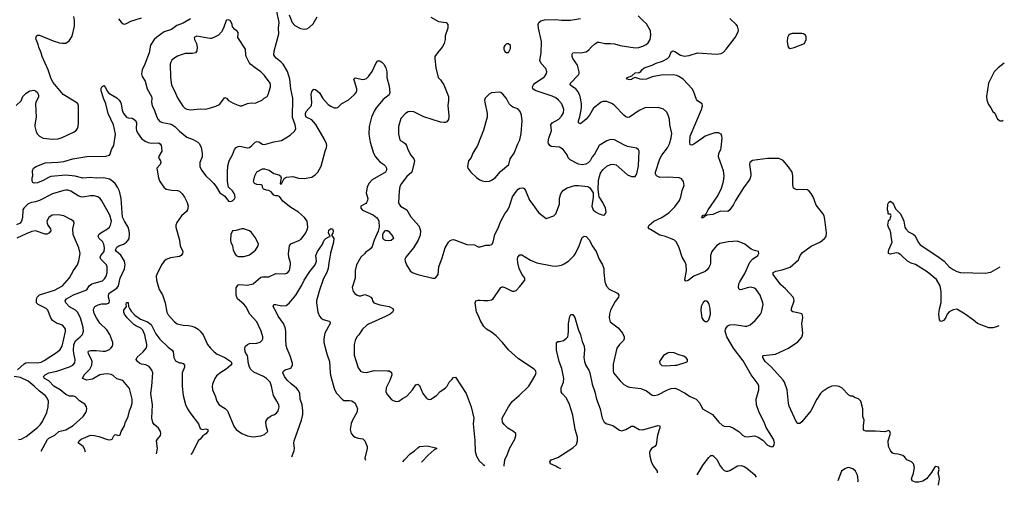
# Model space of a CAD drawing. Header units: inches. Extents: x 1954678 to 2060271, y 904822 to 1016299.
# Tile 108 of 256: x 2047982 to 2058392, y 904822 to 909739. Entities that reach past the tile are written whole.
import ezdxf

# ---------------------------------------------------------------- set-up
doc = ezdxf.new("R2010")
doc.units = ezdxf.units.IN
doc.header["$MEASUREMENT"] = 0
doc.layers.add('C0940', color=7, linetype='Continuous')
doc.layers.add('C0950', color=7, linetype='Continuous')

msp = doc.modelspace()

# ---------------------------------------------------------------- linework, layer by layer
at = {"layer": 'C0940', "color": 5}
for points, elevation in [([(2047946, 908834), (2047996, 908884), (2048016, 908930), (2048050, 908962), (2048090, 908988), (2048130, 908994), (2048150, 908987), (2048171, 908971), (2048182, 908942), (2048180, 908920), (2048153, 908870), (2048150, 908850), (2048156, 908710), (2048140, 908630), (2048141, 908610), (2048156, 908556), (2048170, 908530), (2048190, 908510), (2048230, 908490), (2048264, 908484), (2048330, 908478), (2048390, 908482), (2048430, 908496), (2048550, 908550), (2048577, 908570), (2048593, 908590), (2048601, 908610), (2048605, 908650), (2048602, 908830), (2048595, 908850), (2048576, 908870), (2048442, 908950), (2048336, 909076), (2048316, 909116), (2048284, 909210), (2048220, 909350), (2048210, 909390), (2048183, 909450), (2048177, 909477), (2048155, 909530), (2048153, 909550), (2048165, 909575), (2048190, 909578), (2048336, 909516), (2048404, 909496), (2048430, 909491), (2048470, 909491), (2048505, 909515), (2048535, 909565), (2048560, 909670), (2048560, 909730), (2048553, 909773)], 560), ([(2049027, 909750), (2049054, 909714), (2049076, 909696), (2049090, 909693), (2049110, 909699), (2049156, 909724), (2049270, 909761)], 560), ([(2049789, 909750), (2049710, 909704), (2049642, 909678), (2049585, 909635), (2049510, 909610), (2049430, 909556), (2049405, 909530), (2049365, 909470), (2049349, 909390), (2049305, 909270), (2049277, 909210), (2049269, 909169), (2049278, 909138), (2049309, 909090), (2049330, 909010), (2049374, 908930), (2049379, 908910), (2049374, 908870), (2049382, 908830), (2049403, 908790), (2049430, 908711), (2049446, 908686), (2049465, 908665), (2049490, 908653), (2049570, 908641), (2049592, 908632), (2049622, 908610), (2049670, 908562), (2049750, 908499), (2049815, 908475), (2049866, 908446), (2049883, 908430), (2049901, 908390), (2049912, 908330), (2049910, 908290), (2049887, 908230), (2049885, 908210), (2049887, 908190), (2049904, 908150), (2049950, 908090), (2050000, 908043)], 560), ([(2050000, 909542), (2049970, 909544), (2049856, 909564), (2049828, 909552), (2049831, 909530), (2049850, 909490), (2049859, 909450), (2049853, 909410), (2049839, 909390), (2049810, 909383), (2049730, 909381), (2049690, 909370), (2049650, 909354), (2049610, 909330), (2049589, 909311), (2049578, 909290), (2049573, 909270), (2049576, 909130), (2049588, 909048), (2049619, 908990), (2049650, 908913), (2049706, 908826), (2049726, 908806), (2049750, 908793), (2049790, 908789), (2049890, 908799), (2049950, 908795), (2050000, 908809)], 580), ([(2048678, 905171), (2048666, 905206), (2048652, 905232), (2048601, 905270), (2048610, 905290), (2048631, 905310), (2048730, 905353), (2048770, 905349), (2048817, 905337), (2048910, 905304), (2048930, 905301), (2048950, 905304), (2048959, 905310), (2048976, 905344), (2048990, 905359), (2049030, 905347), (2049045, 905355), (2049055, 905390), (2049090, 905450), (2049098, 905482), (2049129, 905550), (2049142, 905610), (2049161, 905650), (2049170, 905690), (2049170, 905730), (2049144, 905844), (2049072, 905930), (2049010, 905945), (2048970, 905983), (2048950, 905992), (2048910, 905999), (2048870, 905997), (2048830, 905988), (2048750, 905944), (2048730, 905938), (2048690, 905934), (2048645, 905950), (2048664, 905990), (2048725, 906050), (2048746, 906090), (2048748, 906130), (2048738, 906158), (2048710, 906210), (2048704, 906230), (2048710, 906240), (2048734, 906246), (2048790, 906246), (2048863, 906237), (2048890, 906239), (2048930, 906256), (2048947, 906270), (2048962, 906290), (2048968, 906310), (2048966, 906330), (2048935, 906415), (2048904, 906464), (2048830, 906536), (2048793, 906590), (2048770, 906637), (2048763, 906670), (2048764, 906690), (2048777, 906710), (2048812, 906728), (2048850, 906737), (2048903, 906737), (2048927, 906750), (2048931, 906770), (2048920, 906810), (2048920, 906830), (2048928, 906850), (2049010, 906904), (2049028, 906930), (2049044, 907010), (2049089, 907109), (2049097, 907150), (2049089, 907190), (2049070, 907224), (2049050, 907251), (2049004, 907290), (2048996, 907310), (2049010, 907338), (2049029, 907351), (2049080, 907370), (2049111, 907390), (2049128, 907410), (2049138, 907430), (2049143, 907477), (2049139, 907510), (2049127, 907550), (2049090, 907610), (2049070, 907654), (2049053, 907850), (2049036, 907930), (2049017, 907970), (2048990, 908009), (2048950, 908043), (2048930, 908054), (2048870, 908071), (2048790, 908067), (2048730, 908074), (2048650, 908067), (2048567, 908087), (2048470, 908096), (2048310, 908082), (2048287, 908073), (2048230, 908040), (2048170, 908015), (2048133, 908013), (2048121, 908021), (2048114, 908034), (2048113, 908070), (2048121, 908090), (2048118, 908142), (2048129, 908171), (2048155, 908190), (2048251, 908229), (2048386, 908234), (2048450, 908243), (2048542, 908270), (2048690, 908296), (2048890, 908300), (2048930, 908310), (2048939, 908321), (2048954, 908370), (2048977, 908410), (2048996, 908530), (2048973, 908630), (2048918, 908750), (2048894, 908850), (2048867, 908910), (2048843, 908990), (2048844, 909016), (2048850, 909032), (2048870, 909045), (2048890, 909025), (2048905, 908985), (2048924, 908964), (2049010, 908914), (2049035, 908890), (2049048, 908870), (2049054, 908850), (2049065, 908785), (2049080, 908750), (2049110, 908711), (2049130, 908702), (2049170, 908698), (2049190, 908690), (2049210, 908673), (2049217, 908650), (2049212, 908590), (2049215, 908570), (2049226, 908546), (2049270, 908484), (2049310, 908455), (2049341, 908441), (2049370, 908435), (2049450, 908439), (2049467, 908427), (2049477, 908410), (2049482, 908390), (2049483, 908350), (2049451, 908290), (2049456, 908270), (2049470, 908250), (2049474, 908230), (2049466, 908210), (2049431, 908170), (2049448, 908070), (2049463, 908030), (2049504, 907970), (2049530, 907951), (2049590, 907939), (2049650, 907937), (2049670, 907930), (2049700, 907900), (2049725, 907865), (2049753, 907810), (2049764, 907770), (2049757, 907730), (2049747, 907713), (2049693, 907667), (2049643, 907597), (2049633, 907570), (2049633, 907550), (2049670, 907410), (2049679, 907350), (2049707, 907290), (2049704, 907270), (2049690, 907250), (2049670, 907240), (2049576, 907224), (2049530, 907207), (2049510, 907190), (2049482, 907150), (2049430, 907050), (2049426, 907030), (2049428, 906988), (2049457, 906890), (2049492, 906832), (2049521, 906750), (2049536, 906650), (2049550, 906622), (2049619, 906550), (2049648, 906528), (2049710, 906512), (2049770, 906510), (2049803, 906503), (2049833, 906493), (2049868, 906470), (2049890, 906450), (2049920, 906410), (2049966, 906310), (2050000, 906272)], 540), ([(2048207, 905181), (2048276, 905304), (2048290, 905320), (2048354, 905350), (2048397, 905390), (2048470, 905407), (2048548, 905452), (2048652, 905550), (2048680, 905590), (2048687, 905610), (2048692, 905630), (2048689, 905650), (2048670, 905678), (2048613, 905713), (2048570, 905756), (2048550, 905763), (2048510, 905764), (2048470, 905781), (2048410, 905830), (2048343, 905870), (2048290, 905925), (2048243, 905950), (2048232, 905970), (2048251, 905990), (2048290, 906008), (2048373, 906027), (2048510, 906072), (2048545, 906090), (2048566, 906114), (2048569, 906150), (2048554, 906214), (2048550, 906250), (2048554, 906306), (2048573, 906347), (2048622, 906390), (2048644, 906416), (2048656, 906450), (2048653, 906490), (2048624, 906590), (2048592, 906650), (2048570, 906672), (2048508, 906708), (2048471, 906750), (2048461, 906770), (2048475, 906790), (2048550, 906834), (2048690, 906885), (2048717, 906930), (2048744, 906950), (2048858, 906982), (2048879, 907001), (2048895, 907030), (2048905, 907070), (2048907, 907130), (2048899, 907150), (2048839, 907210), (2048831, 907230), (2048840, 907250), (2048874, 907290), (2048878, 907330), (2048872, 907370), (2048858, 907398), (2048822, 907430), (2048810, 907450), (2048818, 907470), (2048841, 907490), (2048909, 907531), (2048931, 907549), (2048942, 907570), (2048951, 907610), (2048936, 907676), (2048850, 907827), (2048833, 907850), (2048808, 907868), (2048770, 907878), (2048730, 907878), (2048650, 907866), (2048628, 907868), (2048599, 907879), (2048521, 907930), (2048490, 907940), (2048470, 907939), (2048450, 907937), (2048330, 907901), (2048190, 907831), (2048150, 907817), (2048105, 907810), (2048070, 907794), (2048024, 907750), (2048014, 907730), (2048012, 907650), (2048001, 907610), (2047987, 907590), (2047948, 907572)], 560), ([(2047959, 906041), (2048030, 906106), (2048046, 906114), (2048070, 906118), (2048170, 906114), (2048210, 906123), (2048241, 906139), (2048382, 906230), (2048410, 906256), (2048429, 906290), (2048467, 906447), (2048466, 906470), (2048457, 906490), (2048433, 906513), (2048370, 906536), (2048330, 906563), (2048311, 906590), (2048280, 906670), (2048260, 906690), (2048176, 906730), (2048161, 906750), (2048159, 906780), (2048167, 906810), (2048190, 906835), (2048350, 906884), (2048434, 906930), (2048507, 907013), (2048550, 907090), (2048594, 907150), (2048607, 907193), (2048620, 907270), (2048608, 907330), (2048570, 907410), (2048547, 907470), (2048542, 907530), (2048558, 907590), (2048549, 907610), (2048523, 907630), (2048450, 907667), (2048390, 907678), (2048326, 907674), (2048289, 907650), (2048270, 907610), (2048272, 907590), (2048280, 907570), (2048308, 907530), (2048310, 907510), (2048290, 907486), (2048270, 907476), (2048250, 907474), (2048150, 907508), (2048110, 907503), (2048050, 907479), (2047950, 907432)], 580), ([(2049429, 905155), (2049438, 905210), (2049427, 905290), (2049437, 905310), (2049472, 905348), (2049475, 905370), (2049469, 905390), (2049450, 905424), (2049404, 905464), (2049390, 905485), (2049380, 905530), (2049386, 905670), (2049369, 905790), (2049380, 905870), (2049388, 906010), (2049379, 906039), (2049350, 906075), (2049315, 906095), (2049270, 906101), (2049252, 906110), (2049226, 906130), (2049212, 906150), (2049224, 906176), (2049288, 906232), (2049320, 906270), (2049327, 906290), (2049325, 906310), (2049305, 906410), (2049282, 906462), (2049261, 906481), (2049210, 906505), (2049190, 906519), (2049118, 906590), (2049090, 906630), (2049081, 906650), (2049083, 906670), (2049110, 906710), (2049106, 906730), (2049111, 906751), (2049130, 906752), (2049131, 906710), (2049141, 906690), (2049161, 906661), (2049200, 906620), (2049258, 906578), (2049334, 906550), (2049370, 906520), (2049422, 906422), (2049465, 906365), (2049550, 906281), (2049593, 906250), (2049603, 906230), (2049611, 906170), (2049630, 906136), (2049670, 906116), (2049690, 906117), (2049710, 906110), (2049723, 906090), (2049723, 906070), (2049700, 906010), (2049698, 905870), (2049709, 905770), (2049734, 905674), (2049756, 905630), (2049790, 905575), (2049872, 905470), (2049890, 905422), (2049910, 905411), (2049950, 905417), (2049970, 905410), (2049972, 905390), (2049950, 905367), (2049917, 905343), (2049890, 905310), (2049870, 905293), (2049810, 905170), (2049790, 905147)], 520), ([(2047970, 905306), (2047997, 905310), (2048050, 905338), (2048170, 905433), (2048199, 905461), (2048223, 905497), (2048267, 905590), (2048281, 905650), (2048285, 905710), (2048269, 905750), (2048250, 905770), (2048190, 905816), (2048134, 905870), (2048070, 905920), (2047990, 905961), (2047922, 905970)], 580)]:
    msp.add_lwpolyline(points, dxfattribs=dict(at, elevation=elevation))
at = {"layer": 'C0950', "color": 5}
for points, elevation in [([(2050000, 908043), (2050035, 908010), (2050064, 907970), (2050097, 907910), (2050150, 907876), (2050190, 907822), (2050210, 907818), (2050230, 907826), (2050254, 907846), (2050259, 907861), (2050256, 907890), (2050250, 907904), (2050230, 907932), (2050190, 907970), (2050180, 908030), (2050180, 908130), (2050184, 908196), (2050196, 908250), (2050230, 908312), (2050253, 908367), (2050269, 908391), (2050290, 908401), (2050310, 908403), (2050390, 908387), (2050410, 908390), (2050437, 908410), (2050470, 908446), (2050490, 908454), (2050510, 908449), (2050550, 908425), (2050570, 908423), (2050670, 908451), (2050750, 908462), (2050841, 908519), (2050890, 908567), (2050900, 908590), (2050893, 908630), (2050866, 908706), (2050868, 908910), (2050848, 909008), (2050838, 909110), (2050828, 909148), (2050812, 909192), (2050769, 909269), (2050748, 909290), (2050692, 909332), (2050678, 909350), (2050670, 909370), (2050672, 909408), (2050720, 909590), (2050719, 909650), (2050724, 909710), (2050701, 909830)], 560), ([(2050000, 908809), (2050055, 908825), (2050096, 908844), (2050150, 908919), (2050170, 908911), (2050190, 908887), (2050239, 908859), (2050310, 908831), (2050330, 908831), (2050390, 908853), (2050430, 908861), (2050470, 908859), (2050490, 908864), (2050550, 908894), (2050568, 908912), (2050597, 908930), (2050610, 908950), (2050635, 909030), (2050635, 909050), (2050629, 909070), (2050571, 909150), (2050532, 909190), (2050470, 909230), (2050426, 909266), (2050408, 909288), (2050378, 909350), (2050373, 909370), (2050369, 909430), (2050289, 909550), (2050293, 909590), (2050290, 909606), (2050280, 909620), (2050256, 909636), (2050230, 909666), (2050228, 909690), (2050210, 909726), (2050190, 909738), (2050170, 909735), (2050165, 909730), (2050137, 909650), (2050115, 909610), (2050082, 909578), (2050050, 909557), (2050010, 909542), (2050000, 909542)], 580), ([(2050832, 909790), (2050864, 909710), (2050890, 909680), (2050950, 909648), (2050990, 909640), (2051016, 909644), (2051041, 909659), (2051083, 909697), (2051126, 909770)], 560), ([(2052330, 909768), (2052410, 909722), (2052490, 909710), (2052510, 909690), (2052510, 909650), (2052479, 909570), (2052479, 909530), (2052470, 909490), (2052450, 909450), (2052398, 909390), (2052371, 909350), (2052371, 909330), (2052381, 909230), (2052407, 909130), (2052430, 909106), (2052465, 909050), (2052516, 908930), (2052517, 908890), (2052509, 908830), (2052520, 908730), (2052520, 908710), (2052515, 908685), (2052498, 908662), (2052485, 908655), (2052467, 908653), (2052430, 908658), (2052255, 908715), (2052150, 908767), (2052110, 908771), (2052090, 908766), (2052060, 908750), (2052010, 908695), (2051986, 908610), (2051987, 908530), (2052002, 908470), (2052010, 908460), (2052044, 908444), (2052062, 908430), (2052073, 908410), (2052084, 908370), (2052119, 908310), (2052149, 908270), (2052155, 908250), (2052154, 908230), (2052129, 908131), (2052076, 908084), (2052020, 908010), (2052002, 907978), (2051993, 907930), (2051986, 907810), (2051993, 907790), (2052008, 907770), (2052074, 907730), (2052116, 907656), (2052202, 907562), (2052214, 907534), (2052219, 907510), (2052215, 907465), (2052196, 907410), (2052144, 907330), (2052064, 907230), (2052055, 907210), (2052057, 907190), (2052070, 907151), (2052110, 907087), (2052131, 907070), (2052190, 907050), (2052350, 907011), (2052370, 907011), (2052382, 907018), (2052405, 907050), (2052415, 907130), (2052450, 907225), (2052481, 907330), (2052515, 907390), (2052533, 907407), (2052550, 907415), (2052570, 907417), (2052590, 907412), (2052710, 907365), (2052790, 907362), (2052830, 907341), (2052850, 907340), (2052910, 907358), (2052950, 907357), (2052975, 907365), (2052989, 907390), (2053005, 907470), (2053038, 907530), (2053069, 907611), (2053112, 907690), (2053143, 907730), (2053162, 907770), (2053192, 907870), (2053235, 907930), (2053253, 907950), (2053270, 907960), (2053303, 907963), (2053316, 907956), (2053330, 907935), (2053373, 907833), (2053409, 907789), (2053456, 907716), (2053470, 907699), (2053550, 907641), (2053630, 907667), (2053652, 907690), (2053688, 907790), (2053691, 907850), (2053701, 907890), (2053710, 907913), (2053730, 907940), (2053770, 907963), (2053853, 907987), (2053890, 907988), (2053990, 907977), (2054010, 907965), (2054045, 907910), (2054046, 907866), (2054032, 907770), (2054047, 907730), (2054070, 907709), (2054107, 907690), (2054150, 907676), (2054170, 907679), (2054182, 907710), (2054176, 907750), (2054147, 907810), (2054109, 907870), (2054104, 907890), (2054099, 907950), (2054103, 908037), (2054107, 908073), (2054122, 908118), (2054146, 908154), (2054190, 908191), (2054230, 908210), (2054255, 908215), (2054290, 908205), (2054410, 908102), (2054450, 908084), (2054490, 908085), (2054507, 908113), (2054525, 908195), (2054531, 908350), (2054525, 908365), (2054502, 908382), (2054410, 908402), (2054370, 908418), (2054270, 908469), (2054230, 908473), (2054190, 908459), (2054109, 908411), (2054059, 908321), (2054033, 908290), (2054015, 908250), (2053992, 908228), (2053966, 908214), (2053930, 908205), (2053890, 908212), (2053801, 908261), (2053780, 908280), (2053770, 908312), (2053729, 908370), (2053690, 908393), (2053602, 908402), (2053586, 908410), (2053573, 908433), (2053571, 908450), (2053577, 908490), (2053603, 908570), (2053597, 908630), (2053612, 908650), (2053681, 908690), (2053710, 908722), (2053730, 908757), (2053736, 908790), (2053715, 908850), (2053680, 908890), (2053650, 908913), (2053610, 908933), (2053431, 908991), (2053408, 909008), (2053404, 909030), (2053413, 909050), (2053430, 909069), (2053530, 909136), (2053553, 909170), (2053556, 909190), (2053544, 909224), (2053496, 909276), (2053483, 909310), (2053495, 909390), (2053500, 909510), (2053469, 909650), (2053464, 909690), (2053470, 909710), (2053492, 909728), (2053530, 909738), (2053650, 909740), (2053710, 909734), (2053806, 909734), (2053910, 909751)], 560), ([(2053104, 905023), (2053104, 905030), (2053113, 905090), (2053140, 905150), (2053160, 905210), (2053217, 905310), (2053229, 905349), (2053229, 905370), (2053204, 905390), (2053144, 905424), (2053103, 905463), (2053088, 905490), (2053084, 905530), (2053151, 905650), (2053190, 905707), (2053263, 905770), (2053365, 905870), (2053430, 905975), (2053442, 906010), (2053435, 906035), (2053421, 906050), (2053256, 906156), (2053151, 906251), (2053088, 906330), (2053019, 906399), (2052970, 906441), (2052919, 906470), (2052890, 906499), (2052850, 906566), (2052833, 906613), (2052810, 906650), (2052797, 906750), (2052806, 906770), (2052830, 906777), (2052850, 906779), (2052890, 906773), (2052930, 906773), (2052970, 906780), (2052989, 906790), (2053070, 906911), (2053082, 906918), (2053090, 906919), (2053110, 906911), (2053190, 906871), (2053210, 906871), (2053230, 906881), (2053270, 906923), (2053323, 906990), (2053321, 907010), (2053292, 907052), (2053263, 907110), (2053247, 907170), (2053245, 907215), (2053250, 907231), (2053270, 907255), (2053290, 907255), (2053381, 907201), (2053450, 907172), (2053610, 907141), (2053650, 907138), (2053710, 907147), (2053740, 907160), (2053787, 907193), (2053843, 907250), (2053858, 907270), (2053896, 907350), (2053930, 907439), (2053950, 907453), (2053970, 907450), (2054008, 907410), (2054036, 907350), (2054078, 907290), (2054110, 907210), (2054145, 907150), (2054159, 907110), (2054159, 907070), (2054170, 906970), (2054186, 906926), (2054214, 906894), (2054303, 906850), (2054316, 906830), (2054313, 906810), (2054277, 906763), (2054229, 906671), (2054218, 906630), (2054214, 906590), (2054225, 906550), (2054310, 906485), (2054357, 906430), (2054372, 906390), (2054373, 906370), (2054367, 906350), (2054324, 906310), (2054296, 906270), (2054257, 906103), (2054258, 906030), (2054262, 906010), (2054330, 905926), (2054370, 905888), (2054410, 905864), (2054430, 905858), (2054550, 905843), (2054610, 905819), (2054670, 905775), (2054690, 905770), (2054730, 905779), (2054832, 905830), (2054870, 905844), (2054908, 905848), (2054930, 905840), (2055010, 905800), (2055070, 905760), (2055135, 905730), (2055172, 905690), (2055201, 905630), (2055308, 905570), (2055373, 905490), (2055410, 905456), (2055430, 905447), (2055490, 905443), (2055530, 905427), (2055585, 905390), (2055625, 905350), (2055650, 905337), (2055674, 905334), (2055750, 905343), (2055790, 905332), (2055839, 905299), (2055890, 905245), (2055930, 905227), (2055950, 905232), (2055959, 905250), (2055961, 905270), (2055952, 905310), (2055874, 905434), (2055854, 905490), (2055801, 905590), (2055774, 905670), (2055770, 905730), (2055798, 905830), (2055796, 905870), (2055790, 905890), (2055717, 905990), (2055630, 906138), (2055528, 906270), (2055459, 906390), (2055442, 906450), (2055445, 906470), (2055455, 906490), (2055470, 906506), (2055490, 906516), (2055541, 906519), (2055650, 906502), (2055670, 906502), (2055705, 906515), (2055759, 906561), (2055814, 906630), (2055824, 906650), (2055844, 906730), (2055841, 906750), (2055811, 906830), (2055770, 906890), (2055750, 906904), (2055710, 906914), (2055672, 906908), (2055605, 906885), (2055590, 906890), (2055582, 906910), (2055587, 906950), (2055595, 906970), (2055650, 907060), (2055703, 907177), (2055729, 907211), (2055785, 907250), (2055797, 907270), (2055795, 907290), (2055750, 907301), (2055715, 907315), (2055650, 907367), (2055570, 907401), (2055473, 907393), (2055385, 907375), (2055350, 907351), (2055313, 907310), (2055301, 907290), (2055287, 907250), (2055286, 907170), (2055282, 907150), (2055270, 907122), (2055250, 907096), (2055230, 907080), (2055110, 907030), (2055050, 906985), (2055030, 906978), (2055021, 906981), (2055013, 906993), (2055031, 907089), (2055027, 907150), (2055018, 907178), (2054988, 907230), (2054954, 907330), (2054927, 907390), (2054906, 907410), (2054864, 907430), (2054810, 907451), (2054750, 907465), (2054650, 907522), (2054639, 907530), (2054628, 907550), (2054638, 907570), (2054687, 907610), (2054770, 907652), (2054850, 907702), (2054910, 907764), (2054958, 907830), (2054972, 907870), (2054985, 907935), (2055007, 907990), (2055001, 908030), (2054978, 908058), (2054955, 908070), (2054830, 908077), (2054750, 908073), (2054714, 908090), (2054703, 908110), (2054704, 908130), (2054750, 908270), (2054772, 908310), (2054830, 908385), (2054852, 908430), (2054871, 908491), (2054876, 908536), (2054855, 908630), (2054853, 908690), (2054840, 908730), (2054823, 908763), (2054790, 908795), (2054733, 908813), (2054590, 908810), (2054530, 908782), (2054431, 908710), (2054410, 908708), (2054390, 908714), (2054370, 908730), (2054275, 908830), (2054250, 908850), (2054190, 908875), (2054150, 908877), (2054130, 908870), (2054050, 908805), (2054008, 908732), (2053970, 908690), (2053910, 908641), (2053890, 908650), (2053890, 908670), (2053905, 908715), (2053921, 908810), (2053923, 908850), (2053915, 908895), (2053903, 908943), (2053883, 908983), (2053861, 909010), (2053825, 909030), (2053803, 909050), (2053806, 909070), (2053890, 909158), (2053897, 909170), (2053899, 909190), (2053880, 909260), (2053830, 909330), (2053823, 909350), (2053823, 909377), (2053832, 909388), (2053850, 909394), (2053910, 909389), (2053970, 909400), (2054000, 909420), (2054026, 909454), (2054058, 909482), (2054090, 909501), (2054110, 909504), (2054170, 909489), (2054230, 909490), (2054270, 909485), (2054330, 909468), (2054490, 909442), (2054527, 909447), (2054570, 909460), (2054604, 909476), (2054626, 909494), (2054648, 909530), (2054653, 909553), (2054656, 909576), (2054650, 909622), (2054610, 909696), (2054569, 909730), (2054521, 909781)], 540), ([(2057696, 904822), (2057698, 904830), (2057706, 904886), (2057705, 904910), (2057692, 904950), (2057703, 904990), (2057695, 905015), (2057670, 905021), (2057656, 905010), (2057623, 904957), (2057570, 904890), (2057530, 904864), (2057490, 904854), (2057455, 904855), (2057419, 904870), (2057412, 904890), (2057431, 904949), (2057442, 905010), (2057434, 905050), (2057410, 905070), (2057362, 905090), (2057340, 905120), (2057318, 905138), (2057270, 905152), (2057230, 905153), (2057217, 905157), (2057206, 905166), (2057189, 905190), (2057169, 905230), (2057166, 905290), (2057189, 905370), (2057182, 905390), (2057170, 905399), (2057130, 905386), (2057030, 905395), (2056930, 905392), (2056910, 905401), (2056905, 905410), (2056903, 905450), (2056911, 905510), (2056896, 905550), (2056897, 905630), (2056876, 905710), (2056850, 905735), (2056810, 905749), (2056790, 905762), (2056770, 905764), (2056750, 905775), (2056673, 905850), (2056647, 905867), (2056610, 905874), (2056570, 905870), (2056530, 905852), (2056468, 905810), (2056448, 905790), (2056410, 905730), (2056346, 905610), (2056250, 905493), (2056230, 905476), (2056210, 905473), (2056190, 905495), (2056119, 905659), (2056111, 905690), (2056096, 905830), (2056070, 905910), (2056054, 905934), (2055930, 906070), (2055865, 906130), (2055838, 906170), (2055839, 906190), (2055846, 906194), (2055972, 906208), (2056110, 906270), (2056210, 906336), (2056250, 906388), (2056257, 906410), (2056261, 906430), (2056251, 906530), (2056262, 906590), (2056259, 906619), (2056250, 906632), (2056210, 906645), (2056155, 906655), (2056144, 906664), (2056141, 906670), (2056143, 906690), (2056170, 906770), (2056168, 906790), (2056160, 906810), (2056078, 906898), (2056030, 906940), (2055950, 907050), (2055948, 907070), (2055977, 907083), (2056043, 907097), (2056130, 907126), (2056215, 907205), (2056235, 907250), (2056259, 907281), (2056350, 907347), (2056448, 907392), (2056493, 907427), (2056509, 907450), (2056512, 907490), (2056496, 907630), (2056487, 907667), (2056474, 907694), (2056402, 907782), (2056372, 907870), (2056350, 907905), (2056330, 907929), (2056310, 907943), (2056270, 907947), (2056204, 907944), (2056173, 907953), (2056162, 907962), (2056156, 907996), (2056158, 908090), (2056148, 908128), (2056110, 908184), (2056053, 908253), (2056041, 908261), (2056010, 908272), (2055888, 908272), (2055730, 908252), (2055703, 908230), (2055697, 908210), (2055713, 908110), (2055713, 908090), (2055703, 908057), (2055636, 907964), (2055550, 907830), (2055530, 907789), (2055490, 907732), (2055470, 907715), (2055390, 907716), (2055310, 907683), (2055244, 907676), (2055242, 907670), (2055220, 907660), (2055210, 907647), (2055190, 907648), (2055200, 907660), (2055203, 907670), (2055217, 907677), (2055225, 907675), (2055236, 907684), (2055235, 907690), (2055245, 907695), (2055262, 907730), (2055362, 907878), (2055401, 907959), (2055425, 908030), (2055431, 908090), (2055424, 908144), (2055370, 908290), (2055373, 908330), (2055395, 908370), (2055400, 908390), (2055410, 908490), (2055407, 908510), (2055398, 908530), (2055370, 908545), (2055350, 908546), (2055330, 908544), (2055270, 908525), (2055230, 908508), (2055200, 908490), (2055110, 908424), (2055090, 908415), (2055070, 908418), (2055067, 908447), (2055072, 908510), (2055192, 908790), (2055201, 908830), (2055197, 908850), (2055150, 908881), (2055137, 908897), (2055105, 908985), (2055091, 909010), (2054996, 909110), (2054950, 909141), (2054930, 909150), (2054890, 909159), (2054765, 909155), (2054670, 909135), (2054610, 909113), (2054570, 909107), (2054542, 909110), (2054490, 909129), (2054460, 909120), (2054450, 909109), (2054430, 909104), (2054398, 909110), (2054409, 909130), (2054455, 909145), (2054490, 909178), (2054530, 909183), (2054550, 909194), (2054561, 909210), (2054585, 909230), (2054670, 909258), (2054710, 909282), (2054777, 909303), (2054831, 909329), (2054853, 909350), (2054870, 909399), (2054888, 909412), (2054910, 909405), (2054970, 909366), (2055010, 909353), (2055060, 909360), (2055150, 909390), (2055350, 909376), (2055398, 909382), (2055423, 909397), (2055453, 909427), (2055548, 909550), (2055579, 909610), (2055581, 909630), (2055573, 909670), (2055558, 909690), (2055490, 909754)], 520), ([(2050000, 906272), (2050038, 906230), (2050070, 906207), (2050152, 906172), (2050213, 906130), (2050223, 906110), (2050213, 906090), (2050166, 906050), (2050110, 906015), (2050063, 905977), (2050044, 905950), (2050020, 905890), (2050015, 905870), (2050021, 905830), (2050050, 905766), (2050067, 905710), (2050090, 905670), (2050153, 905633), (2050178, 905610), (2050245, 905445), (2050270, 905410), (2050331, 905370), (2050390, 905345), (2050450, 905335), (2050530, 905343), (2050570, 905360), (2050605, 905390), (2050586, 905450), (2050585, 905495), (2050605, 905530), (2050629, 905550), (2050650, 905562), (2050670, 905565), (2050697, 905583), (2050716, 905610), (2050724, 905650), (2050720, 905670), (2050700, 905710), (2050664, 905770), (2050644, 905870), (2050630, 905910), (2050591, 905950), (2050560, 905970), (2050457, 906017), (2050425, 906045), (2050411, 906070), (2050396, 906124), (2050394, 906174), (2050390, 906190), (2050365, 906230), (2050362, 906270), (2050370, 906290), (2050389, 906310), (2050410, 906319), (2050490, 906324), (2050526, 906334), (2050545, 906355), (2050552, 906370), (2050551, 906390), (2050535, 906450), (2050490, 906550), (2050416, 906630), (2050374, 906710), (2050350, 906736), (2050285, 906790), (2050271, 906830), (2050272, 906908), (2050290, 906939), (2050310, 906942), (2050390, 906936), (2050449, 906950), (2050530, 907019), (2050550, 907024), (2050616, 907024), (2050690, 907058), (2050790, 907054), (2050815, 907065), (2050833, 907090), (2050846, 907150), (2050846, 907170), (2050827, 907233), (2050824, 907270), (2050833, 907350), (2050849, 907371), (2050934, 907406), (2050958, 907422), (2051008, 907490), (2051026, 907530), (2051030, 907550), (2051022, 907610), (2050992, 907650), (2050930, 907708), (2050850, 907757), (2050764, 907824), (2050730, 907873), (2050710, 907881), (2050690, 907880), (2050670, 907888), (2050641, 907921), (2050617, 907937), (2050590, 907940), (2050559, 907950), (2050548, 907972), (2050548, 907988), (2050536, 907996), (2050490, 907998), (2050463, 908010), (2050455, 908030), (2050467, 908090), (2050490, 908133), (2050550, 908166), (2050570, 908166), (2050618, 908150), (2050670, 908116), (2050722, 908102), (2050741, 908090), (2050748, 908070), (2050734, 908010), (2050744, 908004), (2050750, 908005), (2050779, 908061), (2050789, 908071), (2050804, 908076), (2050870, 908084), (2050930, 908067), (2050990, 908062), (2051070, 908078), (2051110, 908104), (2051133, 908130), (2051168, 908192), (2051210, 908350), (2051227, 908390), (2051230, 908410), (2051225, 908430), (2051201, 908481), (2051113, 908633), (2051070, 908682), (2051011, 908710), (2051002, 908730), (2051003, 908750), (2051011, 908770), (2051066, 908834), (2051070, 908870), (2051063, 908950), (2051070, 908982), (2051090, 909005), (2051110, 909002), (2051150, 908967), (2051187, 908907), (2051244, 908844), (2051270, 908825), (2051305, 908810), (2051330, 908808), (2051346, 908814), (2051387, 908853), (2051454, 908890), (2051523, 908950), (2051538, 908970), (2051545, 908990), (2051545, 909010), (2051520, 909090), (2051516, 909110), (2051521, 909119), (2051530, 909127), (2051610, 909108), (2051630, 909110), (2051650, 909120), (2051670, 909139), (2051707, 909193), (2051750, 909285), (2051770, 909306), (2051790, 909305), (2051810, 909291), (2051831, 909271), (2051853, 909233), (2051862, 909190), (2051864, 909130), (2051890, 909036), (2051897, 908970), (2051890, 908945), (2051824, 908896), (2051752, 908810), (2051728, 908772), (2051701, 908710), (2051677, 908610), (2051675, 908530), (2051686, 908446), (2051723, 908330), (2051745, 908290), (2051765, 908265), (2051790, 908239), (2051833, 908210), (2051850, 908193), (2051861, 908170), (2051861, 908150), (2051850, 908130), (2051710, 908050), (2051674, 908010), (2051654, 907970), (2051644, 907910), (2051662, 907850), (2051660, 907830), (2051650, 907810), (2051640, 907800), (2051589, 907770), (2051589, 907750), (2051607, 907727), (2051718, 907678), (2051756, 907650), (2051771, 907631), (2051779, 907610), (2051783, 907550), (2051773, 907507), (2051731, 907410), (2051710, 907344), (2051690, 907318), (2051638, 907282), (2051631, 907270), (2051590, 907233), (2051543, 907150), (2051529, 907090), (2051530, 907008), (2051498, 906910), (2051509, 906869), (2051526, 906846), (2051550, 906830), (2051570, 906822), (2051590, 906822), (2051630, 906837), (2051670, 906823), (2051695, 906810), (2051707, 906790), (2051711, 906770), (2051727, 906750), (2051788, 906728), (2051889, 906709), (2051927, 906690), (2051933, 906670), (2051922, 906650), (2051899, 906630), (2051850, 906603), (2051670, 906525), (2051649, 906510), (2051608, 906470), (2051568, 906412), (2051547, 906390), (2051528, 906352), (2051518, 906310), (2051518, 906198), (2051562, 906062), (2051577, 906037), (2051590, 906025), (2051616, 906016), (2051650, 906014), (2051730, 906033), (2051870, 906032), (2051891, 906030), (2051914, 906014), (2051915, 905990), (2051895, 905930), (2051858, 905850), (2051854, 905810), (2051870, 905778), (2051910, 905730), (2051930, 905716), (2051950, 905709), (2051970, 905706), (2051990, 905710), (2052030, 905740), (2052076, 905764), (2052134, 905830), (2052170, 905883), (2052190, 905891), (2052210, 905876), (2052246, 905790), (2052282, 905742), (2052290, 905734), (2052310, 905727), (2052330, 905733), (2052389, 905770), (2052426, 905814), (2052457, 905830), (2052483, 905850), (2052501, 905870), (2052523, 905910), (2052550, 905941), (2052570, 905959), (2052590, 905965), (2052702, 905790), (2052756, 905650), (2052783, 905530), (2052777, 905470), (2052794, 905294), (2052798, 905178), (2052813, 905130), (2052841, 905081), (2052883, 905043), (2052901, 905032)], 540), ([(2058392, 909280), (2058390, 909279), (2058326, 909230), (2058287, 909190), (2058227, 909070), (2058205, 908930), (2058207, 908890), (2058225, 908845), (2058251, 908810), (2058271, 908771), (2058291, 908751), (2058322, 908690), (2058350, 908672), (2058370, 908672), (2058380, 908677)], 520), ([(2058334, 906506), (2058310, 906496), (2058270, 906485), (2058230, 906485), (2058110, 906530), (2058067, 906567), (2057977, 906630), (2057890, 906681), (2057850, 906675), (2057810, 906655), (2057789, 906631), (2057770, 906587), (2057750, 906563), (2057730, 906552), (2057717, 906557), (2057706, 906570), (2057700, 906630), (2057707, 906687), (2057726, 906754), (2057726, 906870), (2057715, 906930), (2057674, 906994), (2057577, 907077), (2057453, 907153), (2057408, 907168), (2057368, 907190), (2057297, 907257), (2057270, 907275), (2057250, 907278), (2057190, 907263), (2057169, 907270), (2057167, 907290), (2057172, 907310), (2057207, 907390), (2057195, 907450), (2057193, 907490), (2057182, 907522), (2057170, 907539), (2057162, 907570), (2057167, 907613), (2057170, 907622), (2057186, 907630), (2057188, 907652), (2057195, 907670), (2057190, 907686), (2057170, 907686), (2057166, 907690), (2057166, 907710), (2057158, 907730), (2057162, 907790), (2057170, 907812), (2057190, 907822), (2057210, 907805), (2057221, 907790), (2057242, 907742), (2057290, 907691), (2057310, 907661), (2057330, 907611), (2057340, 907550), (2057351, 907530), (2057378, 907498), (2057430, 907475), (2057450, 907456), (2057482, 907390), (2057503, 907363), (2057690, 907240), (2057755, 907190), (2057811, 907131), (2057850, 907102), (2057890, 907080), (2057929, 907069), (2058190, 907062), (2058250, 907072), (2058347, 907129)], 480), ([(2050860, 905121), (2050885, 905190), (2050886, 905210), (2050879, 905270), (2050883, 905290), (2050960, 905510), (2050974, 905570), (2050975, 905610), (2050967, 905670), (2050948, 905730), (2050943, 905790), (2050930, 905824), (2050910, 905848), (2050852, 905892), (2050810, 905933), (2050782, 905970), (2050765, 906010), (2050771, 906029), (2050790, 906042), (2050850, 906058), (2050865, 906090), (2050866, 906110), (2050843, 906190), (2050810, 906264), (2050800, 906300), (2050794, 906366), (2050796, 906450), (2050787, 906490), (2050771, 906531), (2050716, 906610), (2050695, 906655), (2050661, 906710), (2050670, 906732), (2050690, 906733), (2050750, 906716), (2050799, 906721), (2050830, 906747), (2050902, 906830), (2050965, 906935), (2050991, 906990), (2051050, 907081), (2051106, 907150), (2051120, 907190), (2051114, 907250), (2051131, 907290), (2051180, 907360), (2051201, 907410), (2051219, 907430), (2051250, 907447), (2051266, 907450), (2051246, 907490), (2051250, 907515), (2051274, 907534), (2051290, 907531), (2051296, 907510), (2051294, 907486), (2051282, 907470), (2051282, 907462), (2051303, 907430), (2051300, 907390), (2051267, 907273), (2051262, 907230), (2051249, 907170), (2051244, 907110), (2051229, 907070), (2051195, 907005), (2051147, 906873), (2051119, 906770), (2051119, 906750), (2051133, 906650), (2051150, 906610), (2051168, 906588), (2051190, 906573), (2051255, 906555), (2051265, 906545), (2051266, 906530), (2051208, 906430), (2051197, 906370), (2051198, 906330), (2051230, 906210), (2051259, 906130), (2051266, 906010), (2051273, 905970), (2051312, 905832), (2051330, 905796), (2051391, 905730), (2051410, 905718), (2051470, 905718), (2051493, 905713), (2051530, 905691), (2051554, 905630), (2051548, 905590), (2051499, 905510), (2051486, 905474), (2051475, 905410), (2051487, 905370), (2051510, 905340), (2051527, 905330), (2051559, 905319), (2051610, 905312), (2051632, 905292), (2051655, 905230), (2051656, 905210), (2051630, 905110), (2051638, 905087)], 520), ([(2053704, 904996), (2053670, 905010), (2053650, 905024), (2053594, 905050), (2053587, 905070), (2053601, 905090), (2053670, 905116), (2053830, 905218), (2053868, 905252), (2053881, 905290), (2053878, 905330), (2053856, 905410), (2053830, 905563), (2053795, 905675), (2053762, 905742), (2053719, 905790), (2053708, 905810), (2053708, 905850), (2053713, 905870), (2053733, 905910), (2053735, 905950), (2053714, 906054), (2053686, 906130), (2053657, 906250), (2053657, 906330), (2053670, 906339), (2053690, 906340), (2053730, 906353), (2053764, 906376), (2053776, 906390), (2053782, 906410), (2053786, 906450), (2053783, 906530), (2053797, 906603), (2053810, 906626), (2053830, 906626), (2053853, 906593), (2053885, 906470), (2053913, 906410), (2053930, 906341), (2053950, 906290), (2053954, 906254), (2053947, 906173), (2053953, 906130), (2053968, 906088), (2053999, 906039), (2054011, 906011), (2054035, 905890), (2054064, 905810), (2054080, 905730), (2054121, 905630), (2054141, 905530), (2054162, 905490), (2054190, 905470), (2054254, 905454), (2054324, 905404), (2054350, 905398), (2054389, 905410), (2054450, 905446), (2054470, 905448), (2054530, 905412), (2054570, 905409), (2054730, 905453), (2054750, 905450), (2054750, 905428), (2054727, 905350), (2054712, 905248), (2054699, 905230), (2054663, 905210), (2054647, 905190), (2054641, 905170), (2054643, 905130), (2054663, 905063), (2054683, 905023), (2054722, 904970), (2054721, 904952)], 520), ([(2052033, 905069), (2052050, 905090), (2052110, 905154), (2052155, 905185), (2052190, 905219), (2052210, 905230), (2052290, 905238), (2052377, 905217), (2052391, 905210), (2052364, 905196), (2052299, 905141), (2052233, 905070), (2052230, 905061)], 520), ([(2055145, 904933), (2055146, 904934), (2055210, 905037), (2055270, 905116), (2055290, 905136), (2055310, 905135), (2055354, 905094), (2055389, 905029), (2055410, 904999), (2055430, 904979), (2055450, 904971), (2055470, 904971), (2055490, 904978), (2055570, 905026), (2055610, 905030), (2055642, 905022), (2055670, 905004), (2055750, 904935), (2055770, 904906)], 520), ([(2056750, 905009), (2056730, 905006), (2056705, 904995), (2056670, 904970), (2056631, 904868)], 540), ([(2056843, 904859), (2056847, 904870), (2056844, 904910), (2056836, 904936), (2056818, 904970), (2056790, 904995), (2056750, 905009)], 540)]:
    msp.add_lwpolyline(points, dxfattribs=dict(at, elevation=elevation))
for points, elevation in [([(2056250, 909595), (2056150, 909595), (2056130, 909587), (2056110, 909572), (2056100, 909550), (2056095, 909510), (2056102, 909462), (2056110, 909447), (2056130, 909434), (2056170, 909445), (2056279, 909490), (2056299, 909530), (2056299, 909559), (2056290, 909575), (2056269, 909589)], 520), ([(2053150, 909484), (2053130, 909484), (2053110, 909468), (2053101, 909450), (2053101, 909430), (2053110, 909405), (2053130, 909392), (2053150, 909394), (2053170, 909434), (2053170, 909466)], 580), ([(2053053, 908973), (2052970, 908966), (2052947, 908953), (2052903, 908910), (2052897, 908890), (2052899, 908870), (2052925, 908750), (2052923, 908710), (2052886, 908574), (2052821, 908410), (2052774, 908330), (2052755, 908285), (2052726, 908250), (2052715, 908190), (2052719, 908170), (2052751, 908130), (2052812, 908072), (2052847, 908050), (2052870, 908038), (2052910, 908030), (2052950, 908035), (2052970, 908044), (2053010, 908068), (2053064, 908136), (2053152, 908210), (2053167, 908270), (2053211, 908329), (2053250, 908430), (2053271, 908470), (2053284, 908536), (2053293, 908670), (2053288, 908730), (2053274, 908770), (2053250, 908798), (2053197, 908817), (2053177, 908830), (2053158, 908850), (2053130, 908906), (2053090, 908953), (2053070, 908969)], 580), ([(2050350, 907530), (2050330, 907530), (2050270, 907514), (2050231, 907509), (2050215, 907470), (2050212, 907410), (2050215, 907390), (2050232, 907352), (2050239, 907310), (2050255, 907270), (2050270, 907249), (2050290, 907239), (2050350, 907239), (2050390, 907248), (2050410, 907256), (2050474, 907306), (2050502, 907350), (2050507, 907370), (2050474, 907434), (2050433, 907493), (2050410, 907510), (2050381, 907521)], 560), ([(2051876, 907404), (2051850, 907406), (2051834, 907414), (2051826, 907426), (2051820, 907450), (2051822, 907470), (2051830, 907490), (2051850, 907512), (2051870, 907514), (2051884, 907504), (2051928, 907450), (2051933, 907430), (2051910, 907409)], 540), ([(2055230, 906769), (2055209, 906751), (2055186, 906710), (2055183, 906670), (2055190, 906612), (2055195, 906590), (2055208, 906570), (2055230, 906551), (2055250, 906551), (2055270, 906568), (2055286, 906630), (2055283, 906690), (2055272, 906732), (2055264, 906750), (2055250, 906766)], 560), ([(2054854, 906226), (2054830, 906217), (2054790, 906192), (2054747, 906130), (2054751, 906110), (2054770, 906088), (2054810, 906085), (2054910, 906089), (2054930, 906091), (2055030, 906121), (2055042, 906130), (2055044, 906150), (2055030, 906169), (2055005, 906185), (2054950, 906201), (2054902, 906222)], 560)]:
    msp.add_lwpolyline(points, close=True, dxfattribs=dict(at, elevation=elevation))

doc.saveas('drawing.dxf')
